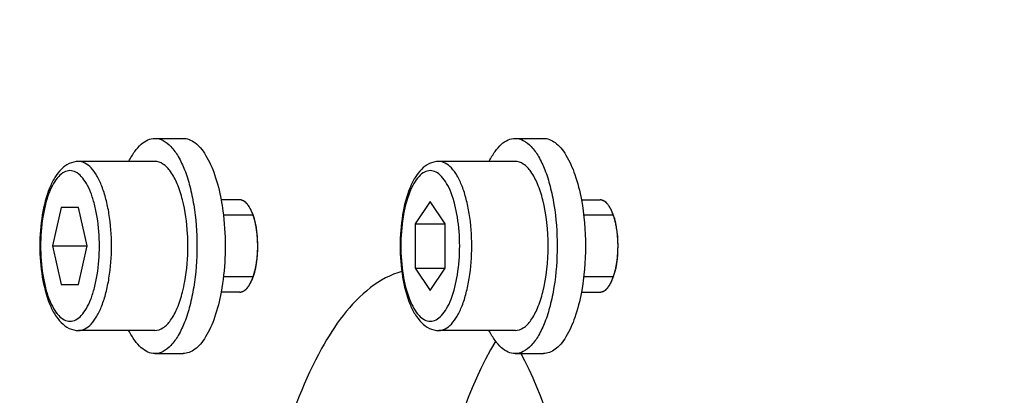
# Model space of a CAD drawing. Header units: millimetres. Extents: x 0 to 9512, y 0 to 6728.
# Tile 52 of 119: x 4856 to 4888, y 1390 to 1402. Entities that reach past the tile are written whole.
import ezdxf

# ---------------------------------------------------------------- set-up
doc = ezdxf.new("R2010")
doc.units = ezdxf.units.MM
doc.header["$LTSCALE"] = 523.16
doc.layers.get('0').update_dxf_attribs({"linetype": 'CONTINUOUS'})
for name, color, linetype in [('304103000034DXF_CONTINUOUS_LINE', 7, 'CONTINUOUS'), ('304105000209DXF_CONTINUOUS_LINE', 7, 'CONTINUOUS'), ('304105000340DXF_CONTINUOUS_LINE', 7, 'CONTINUOUS'), ('501023000072DXF_CONTINUOUS_LINE', 7, 'CONTINUOUS'), ('运动范围_DXF_DIMENSION', 7, 'CONTINUOUS')]:
    doc.layers.add(name, color=color, linetype=linetype)
doc.styles.get("Standard").update_dxf_attribs({"font": 'txt', "width": 0.7})
doc.dimstyles.new('DIMSTYLE_18', dxfattribs={"dimtxt": 80, "dimasz": 48, "dimexe": 1, "dimexo": 0, "dimgap": 5, "dimtad": 0, "dimtih": 1, "dimtoh": 1, "dimdec": 1, "dimdsep": 46, "dimtxsty": 'Standard', "dimblk": '_FILLED', "dimblk1": '_FILLED', "dimblk2": '_FILLED', "dimcen": 0.09, "dimclrt": 5, "dimazin": 2, "dimtp": 0.5, "dimtm": 0.5, "dimtfac": 1, "dimtdec": 65535, "dimtofl": 0, "dimtmove": 0, "dimatfit": 3, "dimldrblk": '_FILLED', "dimfxl": 0, "dimtolj": 1, "dimarcsym": 0})
doc.dimstyles.new('DIMSTYLE_6', dxfattribs={"dimtxt": 80, "dimasz": 48, "dimexe": 1, "dimexo": 0, "dimtad": 1, "dimdec": 1, "dimdsep": 46, "dimtxsty": 'Standard', "dimblk": '_FILLED', "dimblk1": '_FILLED', "dimblk2": '_FILLED', "dimcen": 0.09, "dimclrt": 5, "dimazin": 2, "dimtp": 0.8, "dimtm": 0.8, "dimtfac": 1, "dimtdec": 1, "dimtofl": 0, "dimtmove": 0, "dimatfit": 3, "dimldrblk": '_FILLED', "dimfxl": 0, "dimtolj": 1, "dimarcsym": 0})
doc.dimstyles.new('DIMSTYLE_7', dxfattribs={"dimtxt": 80, "dimasz": 48, "dimexe": 1, "dimexo": 0, "dimtad": 1, "dimdsep": 46, "dimtxsty": 'Standard', "dimblk": '_FILLED', "dimblk1": '_FILLED', "dimblk2": '_FILLED', "dimcen": 0.09, "dimclrt": 5, "dimazin": 2, "dimtp": 2, "dimtm": 2, "dimtfac": 1, "dimtofl": 0, "dimtmove": 0, "dimatfit": 3, "dimldrblk": '_FILLED', "dimfxl": 0, "dimtolj": 1, "dimarcsym": 0})

# ---------------------------------------------------------------- blocks, each defined once
blk = doc.blocks.new('_FILLED')
at = {"color": 0, "linetype": 'ByBlock'}
blk.add_solid([(0, 0), (-1, 0.16667), (-1, -0.16667)], dxfattribs=at)
blk = doc.blocks.new('*D9')
at = {"layer": '运动范围_DXF_DIMENSION', "color": 2, "linetype": 'Continuous', "transparency": 16777216}
for p, q in [((4873.138, 1359.384), (5546.708, 2105.681)), ((5181.992, 1701.586), (4873.138, 1359.384)), ((5181.992, 1701.586), (5181.992, 1701.586))]:
    blk.add_line(p, q, dxfattribs=at)
at = {"layer": '运动范围_DXF_DIMENSION', "color": 2, "linetype": 'Continuous', "transparency": 16777216, "xscale": 48, "yscale": 48, "zscale": 48, "rotation": 227.9308375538}
blk.add_blockref('_FILLED', (5181.992, 1701.586), dxfattribs=at)
blk = doc.blocks.new('*D10')
at = {"layer": '运动范围_DXF_DIMENSION', "color": 2, "linetype": 'Continuous', "transparency": 16777216}
for p, q in [((4873.138, 1359.384), (7149.876, 2121.482)), ((6770.655, 1994.545), (4873.138, 1359.384)), ((6770.655, 1994.545), (6770.655, 1994.545))]:
    blk.add_line(p, q, dxfattribs=at)
at = {"layer": '运动范围_DXF_DIMENSION', "color": 2, "linetype": 'Continuous', "transparency": 16777216, "xscale": 48, "yscale": 48, "zscale": 48, "rotation": 198.507278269}
blk.add_blockref('_FILLED', (6770.655, 1994.545), dxfattribs=at)
blk = doc.blocks.new('*D32')
at = {"layer": '运动范围_DXF_DIMENSION', "color": 2, "linetype": 'Continuous', "transparency": 16777216}
for start, end in [(96.579925, 167), (0, 73.311537)]:
    blk.add_arc((4873.138, 1359.384), 726.699, start, end, dxfattribs=at)
for points in [[(4169.669, 1571.299), (4165.064, 1522.855), (4185.132, 1567.187)], [(5590.256, 1407.094), (5599.836, 1359.384), (5606.247, 1407.622)]]:
    blk.add_solid(points, dxfattribs=at)

msp = doc.modelspace()

# ---------------------------------------------------------------- linework, layer by layer
at = {"color": 2, "linetype": 'Continuous'}
msp.add_circle((4873.138, 1359.384), 460.97, dxfattribs=at)
at = {"layer": '304103000034DXF_CONTINUOUS_LINE', "color": 7, "linetype": 'Continuous'}
msp.add_arc((4873.138, 1359.384), 225, 72.65327, 219.29549, dxfattribs=at)
at = {"layer": '304105000209DXF_CONTINUOUS_LINE', "color": 7, "linetype": 'Continuous'}
for p, q in [((4860.159, 1397.884), (4861.08, 1397.884)), ((4871.881, 1397.884), (4872.802, 1397.884)), ((4860.159, 1390.884), (4861.08, 1390.884)), ((4871.881, 1390.884), (4872.802, 1390.884))]:
    msp.add_line(p, q, dxfattribs=at)
for points, knots in [([(4859.317, 1397.14), (4859.372, 1397.251), (4859.486, 1397.449), (4859.692, 1397.69), (4859.917, 1397.846), (4860.082, 1397.884), (4860.159, 1397.884)], [0, 0, 0, 0, 0.31501, 0.580804, 0.803643, 1, 1, 1, 1]), ([(4860.159, 1397.884), (4860.251, 1397.884), (4860.453, 1397.828), (4860.712, 1397.609), (4860.944, 1397.277), (4861.146, 1396.839), (4861.311, 1396.311), (4861.48, 1395.488), (4861.527, 1394.832), (4861.527, 1394.384)], [0, 0, 0, 0, 0.068765, 0.149936, 0.250064, 0.37055, 0.509752, 0.664245, 1, 1, 1, 1]), ([(4861.08, 1397.884), (4861.145, 1397.884), (4861.283, 1397.858), (4861.475, 1397.747), (4861.656, 1397.571), (4861.896, 1397.233), (4862.139, 1396.665), (4862.264, 1396.163), (4862.315, 1395.885)], [0, 0, 0, 0, 0.078247, 0.164355, 0.263837, 0.379478, 0.660453, 1, 1, 1, 1]), ([(4871.039, 1397.14), (4871.094, 1397.251), (4871.208, 1397.449), (4871.414, 1397.69), (4871.639, 1397.846), (4871.804, 1397.884), (4871.881, 1397.884)], [0, 0, 0, 0, 0.31501, 0.580805, 0.803639, 1, 1, 1, 1]), ([(4871.881, 1397.884), (4871.973, 1397.884), (4872.174, 1397.828), (4872.434, 1397.609), (4872.666, 1397.277), (4872.868, 1396.839), (4873.033, 1396.311), (4873.202, 1395.487), (4873.281, 1394.384), (4873.202, 1393.28), (4873.033, 1392.457), (4872.868, 1391.928), (4872.666, 1391.491), (4872.434, 1391.159), (4872.174, 1390.94), (4871.973, 1390.884), (4871.881, 1390.884)], [0, 0, 0, 0, 0.034383, 0.074968, 0.125032, 0.185275, 0.254876, 0.332122, 0.5, 0.667878, 0.745124, 0.814725, 0.874968, 0.925032, 0.965617, 1, 1, 1, 1]), ([(4872.802, 1397.884), (4872.867, 1397.884), (4873.005, 1397.858), (4873.197, 1397.747), (4873.378, 1397.571), (4873.617, 1397.233), (4873.861, 1396.665), (4873.986, 1396.163), (4874.037, 1395.885)], [0, 0, 0, 0, 0.078247, 0.164355, 0.263837, 0.379478, 0.660452, 1, 1, 1, 1]), ([(4862.315, 1395.885), (4862.337, 1395.766), (4862.416, 1395.269), (4862.448, 1394.766), (4862.448, 1394.384)], [0, 0, 0, 0, 0.240968, 1, 1, 1, 1]), ([(4861.527, 1394.384), (4861.527, 1393.936), (4861.48, 1393.28), (4861.311, 1392.457), (4861.146, 1391.928), (4860.944, 1391.491), (4860.712, 1391.159), (4860.453, 1390.94), (4860.251, 1390.884), (4860.159, 1390.884)], [0, 0, 0, 0, 0.335755, 0.490248, 0.62945, 0.749936, 0.850064, 0.931235, 1, 1, 1, 1]), ([(4862.448, 1394.384), (4862.448, 1394.255), (4862.437, 1393.752), (4862.383, 1393.25), (4862.315, 1392.882)], [0, 0, 0, 0, 0.256705, 1, 1, 1, 1]), ([(4862.315, 1392.882), (4862.264, 1392.605), (4862.139, 1392.103), (4861.896, 1391.535), (4861.656, 1391.197), (4861.475, 1391.021), (4861.283, 1390.91), (4861.145, 1390.884), (4861.08, 1390.884)], [0, 0, 0, 0, 0.339547, 0.620522, 0.736163, 0.835645, 0.921753, 1, 1, 1, 1]), ([(4874.037, 1392.882), (4873.986, 1392.605), (4873.861, 1392.103), (4873.617, 1391.535), (4873.378, 1391.197), (4873.197, 1391.021), (4873.005, 1390.91), (4872.867, 1390.884), (4872.802, 1390.884)], [0, 0, 0, 0, 0.339548, 0.620522, 0.736163, 0.835645, 0.921753, 1, 1, 1, 1]), ([(4860.159, 1390.884), (4860.082, 1390.884), (4859.917, 1390.922), (4859.692, 1391.077), (4859.486, 1391.319), (4859.372, 1391.517), (4859.317, 1391.627)], [0, 0, 0, 0, 0.196357, 0.419196, 0.68499, 1, 1, 1, 1]), ([(4871.881, 1390.884), (4871.804, 1390.884), (4871.639, 1390.922), (4871.414, 1391.077), (4871.208, 1391.319), (4871.094, 1391.517), (4871.039, 1391.627)], [0, 0, 0, 0, 0.196361, 0.419195, 0.68499, 1, 1, 1, 1])]:
    msp.add_open_spline(points, degree=3, knots=knots, dxfattribs=at)
msp.add_open_spline([(4874.037, 1395.885), (4874.129, 1395.391), (4874.21, 1394.384), (4874.129, 1393.376), (4874.037, 1392.882)], degree=3, dxfattribs=at)
at = {"layer": '304105000340DXF_CONTINUOUS_LINE', "color": 7, "linetype": 'Continuous'}
for centre, radius, start, end in [((4862.135, 1394.992), 1.282, 24.938, 27.1406), ((4873.857, 1394.992), 1.282, 24.938, 27.1406), ((4862.135, 1393.775), 1.282, 332.8594, 335.062), ((4862.019, 1393.83), 1.411, 335.049, 336.3131), ((4873.857, 1393.775), 1.282, 332.8594, 335.062), ((4873.741, 1393.83), 1.411, 335.049, 336.3131)]:
    msp.add_arc(centre, radius, start, end, dxfattribs=at)
at = {"layer": '304105000340DXF_CONTINUOUS_LINE', "color": 2, "linetype": 'Continuous'}
for points, knots in [([(4863.17, 1395.742), (4863.16, 1395.752), (4863.146, 1395.768), (4863.127, 1395.788), (4863.112, 1395.801), (4863.097, 1395.815), (4863.081, 1395.826), (4863.066, 1395.836), (4863.05, 1395.848), (4863.034, 1395.854), (4863.018, 1395.862), (4863.003, 1395.869), (4862.986, 1395.873), (4862.971, 1395.879), (4862.949, 1395.881), (4862.932, 1395.883), (4862.921, 1395.884)], [0, 0, 0, 0, 0.125, 0.1875, 0.25, 0.3125, 0.375, 0.4375, 0.5, 0.5625, 0.625, 0.6875, 0.75, 0.8125, 0.875, 1, 1, 1, 1]), ([(4874.892, 1395.742), (4874.882, 1395.752), (4874.868, 1395.768), (4874.849, 1395.788), (4874.834, 1395.801), (4874.819, 1395.815), (4874.803, 1395.826), (4874.788, 1395.836), (4874.772, 1395.848), (4874.756, 1395.854), (4874.74, 1395.862), (4874.725, 1395.869), (4874.708, 1395.873), (4874.693, 1395.879), (4874.671, 1395.881), (4874.654, 1395.883), (4874.643, 1395.884)], [0, 0, 0, 0, 0.125, 0.1875, 0.25, 0.3125, 0.375, 0.4375, 0.5, 0.5625, 0.625, 0.6875, 0.75, 0.8125, 0.875, 1, 1, 1, 1]), ([(4863.281, 1395.568), (4863.277, 1395.576), (4863.269, 1395.592), (4863.257, 1395.612), (4863.248, 1395.629), (4863.239, 1395.643), (4863.229, 1395.66), (4863.214, 1395.683), (4863.194, 1395.711), (4863.18, 1395.73), (4863.17, 1395.742)], [0, 0, 0, 0, 0.125, 0.25, 0.3125, 0.375, 0.5, 0.625, 0.75, 1, 1, 1, 1]), ([(4863.298, 1395.532), (4863.298, 1395.533), (4863.297, 1395.534), (4863.294, 1395.54), (4863.289, 1395.552), (4863.284, 1395.562), (4863.281, 1395.568)], [0, 0, 0, 0, 0.125, 0.25, 0.5, 1, 1, 1, 1]), ([(4863.498, 1394.643), (4863.494, 1394.685), (4863.489, 1394.737), (4863.484, 1394.8), (4863.479, 1394.841), (4863.471, 1394.892), (4863.464, 1394.943), (4863.458, 1394.983), (4863.45, 1395.023), (4863.443, 1395.063), (4863.435, 1395.102), (4863.429, 1395.133), (4863.422, 1395.159), (4863.413, 1395.196), (4863.403, 1395.231), (4863.394, 1395.268), (4863.384, 1395.302), (4863.37, 1395.343), (4863.357, 1395.385), (4863.346, 1395.417), (4863.326, 1395.463), (4863.311, 1395.501), (4863.298, 1395.532)], [0, 0, 0, 0, 0.125, 0.15625, 0.1875, 0.25, 0.3125, 0.34375, 0.375, 0.4375, 0.46875, 0.5, 0.53125, 0.5625, 0.625, 0.65625, 0.6875, 0.75, 0.8125, 0.84375, 0.875, 1, 1, 1, 1]), ([(4875.003, 1395.568), (4874.999, 1395.576), (4874.991, 1395.592), (4874.979, 1395.612), (4874.97, 1395.629), (4874.961, 1395.643), (4874.951, 1395.66), (4874.936, 1395.683), (4874.916, 1395.711), (4874.902, 1395.73), (4874.892, 1395.742)], [0, 0, 0, 0, 0.125, 0.25, 0.3125, 0.375, 0.5, 0.625, 0.75, 1, 1, 1, 1]), ([(4875.02, 1395.532), (4875.02, 1395.533), (4875.019, 1395.534), (4875.016, 1395.54), (4875.011, 1395.552), (4875.006, 1395.562), (4875.003, 1395.568)], [0, 0, 0, 0, 0.125, 0.25, 0.5, 1, 1, 1, 1]), ([(4875.22, 1394.643), (4875.216, 1394.685), (4875.211, 1394.737), (4875.206, 1394.8), (4875.201, 1394.841), (4875.193, 1394.892), (4875.186, 1394.943), (4875.18, 1394.983), (4875.172, 1395.023), (4875.164, 1395.063), (4875.157, 1395.102), (4875.151, 1395.133), (4875.144, 1395.159), (4875.135, 1395.196), (4875.125, 1395.231), (4875.116, 1395.268), (4875.106, 1395.302), (4875.092, 1395.343), (4875.079, 1395.385), (4875.068, 1395.417), (4875.048, 1395.463), (4875.033, 1395.501), (4875.02, 1395.532)], [0, 0, 0, 0, 0.125, 0.15625, 0.1875, 0.25, 0.3125, 0.34375, 0.375, 0.4375, 0.46875, 0.5, 0.53125, 0.5625, 0.625, 0.65625, 0.6875, 0.75, 0.8125, 0.84375, 0.875, 1, 1, 1, 1]), ([(4863.498, 1394.122), (4863.499, 1394.143), (4863.501, 1394.173), (4863.503, 1394.215), (4863.504, 1394.249), (4863.506, 1394.283), (4863.506, 1394.314), (4863.507, 1394.346), (4863.507, 1394.376), (4863.507, 1394.411), (4863.506, 1394.455), (4863.504, 1394.533), (4863.501, 1394.599), (4863.498, 1394.643)], [0, 0, 0, 0, 0.125, 0.1875, 0.25, 0.3125, 0.375, 0.4375, 0.5, 0.5625, 0.625, 0.75, 1, 1, 1, 1]), ([(4875.22, 1394.122), (4875.221, 1394.143), (4875.223, 1394.173), (4875.225, 1394.215), (4875.226, 1394.249), (4875.228, 1394.283), (4875.228, 1394.314), (4875.229, 1394.346), (4875.229, 1394.376), (4875.229, 1394.411), (4875.228, 1394.455), (4875.226, 1394.533), (4875.223, 1394.599), (4875.22, 1394.643)], [0, 0, 0, 0, 0.125, 0.1875, 0.25, 0.3125, 0.375, 0.4375, 0.5, 0.5625, 0.625, 0.75, 1, 1, 1, 1]), ([(4863.297, 1393.233), (4863.303, 1393.248), (4863.316, 1393.278), (4863.331, 1393.315), (4863.343, 1393.344), (4863.354, 1393.376), (4863.368, 1393.417), (4863.38, 1393.455), (4863.388, 1393.479), (4863.393, 1393.497), (4863.402, 1393.53), (4863.411, 1393.567), (4863.421, 1393.604), (4863.429, 1393.632), (4863.434, 1393.661), (4863.441, 1393.699), (4863.449, 1393.738), (4863.457, 1393.776), (4863.463, 1393.816), (4863.47, 1393.867), (4863.478, 1393.917), (4863.483, 1393.959), (4863.487, 1394.003), (4863.492, 1394.057), (4863.496, 1394.1), (4863.498, 1394.122)], [0, 0, 0, 0, 0.0625, 0.125, 0.15625, 0.1875, 0.25, 0.3125, 0.328125, 0.34375, 0.375, 0.4375, 0.46875, 0.5, 0.53125, 0.5625, 0.625, 0.65625, 0.6875, 0.75, 0.8125, 0.84375, 0.875, 0.9375, 1, 1, 1, 1]), ([(4875.019, 1393.233), (4875.025, 1393.248), (4875.037, 1393.278), (4875.053, 1393.315), (4875.065, 1393.344), (4875.076, 1393.376), (4875.09, 1393.417), (4875.102, 1393.455), (4875.11, 1393.479), (4875.115, 1393.497), (4875.124, 1393.53), (4875.133, 1393.567), (4875.143, 1393.604), (4875.15, 1393.632), (4875.156, 1393.661), (4875.163, 1393.699), (4875.171, 1393.738), (4875.179, 1393.776), (4875.185, 1393.816), (4875.192, 1393.867), (4875.2, 1393.917), (4875.205, 1393.959), (4875.209, 1394.003), (4875.214, 1394.057), (4875.218, 1394.1), (4875.22, 1394.122)], [0, 0, 0, 0, 0.0625, 0.125, 0.15625, 0.1875, 0.25, 0.3125, 0.328125, 0.34375, 0.375, 0.4375, 0.46875, 0.5, 0.53125, 0.5625, 0.625, 0.65625, 0.6875, 0.75, 0.8125, 0.84375, 0.875, 0.9375, 1, 1, 1, 1]), ([(4863.281, 1393.2), (4863.281, 1393.2), (4863.282, 1393.202), (4863.284, 1393.206), (4863.286, 1393.211), (4863.289, 1393.217), (4863.29, 1393.218), (4863.293, 1393.224), (4863.295, 1393.23), (4863.297, 1393.233)], [0, 0, 0, 0, 0.125, 0.25, 0.375, 0.5, 0.625, 0.75, 1, 1, 1, 1]), ([(4875.003, 1393.2), (4875.003, 1393.2), (4875.004, 1393.202), (4875.006, 1393.206), (4875.008, 1393.211), (4875.011, 1393.217), (4875.012, 1393.218), (4875.015, 1393.224), (4875.017, 1393.23), (4875.019, 1393.233)], [0, 0, 0, 0, 0.125, 0.25, 0.375, 0.5, 0.625, 0.75, 1, 1, 1, 1]), ([(4862.921, 1392.884), (4862.931, 1392.885), (4862.946, 1392.886), (4862.967, 1392.888), (4862.983, 1392.894), (4862.999, 1392.897), (4863.015, 1392.904), (4863.031, 1392.912), (4863.047, 1392.918), (4863.062, 1392.929), (4863.078, 1392.939), (4863.094, 1392.95), (4863.109, 1392.964), (4863.121, 1392.975), (4863.132, 1392.984), (4863.147, 1393.001), (4863.16, 1393.015), (4863.17, 1393.026)], [0, 0, 0, 0, 0.125, 0.1875, 0.25, 0.3125, 0.375, 0.4375, 0.5, 0.5625, 0.625, 0.6875, 0.75, 0.8125, 0.84375, 0.875, 1, 1, 1, 1]), ([(4863.17, 1393.026), (4863.174, 1393.032), (4863.181, 1393.04), (4863.191, 1393.052), (4863.201, 1393.066), (4863.21, 1393.079), (4863.219, 1393.093), (4863.226, 1393.102), (4863.233, 1393.114), (4863.242, 1393.129), (4863.259, 1393.158), (4863.272, 1393.183), (4863.281, 1393.2)], [0, 0, 0, 0, 0.125, 0.1875, 0.25, 0.375, 0.4375, 0.5, 0.5625, 0.625, 0.75, 1, 1, 1, 1]), ([(4874.643, 1392.884), (4874.653, 1392.885), (4874.668, 1392.886), (4874.689, 1392.888), (4874.705, 1392.894), (4874.721, 1392.897), (4874.737, 1392.904), (4874.753, 1392.912), (4874.769, 1392.918), (4874.784, 1392.929), (4874.8, 1392.939), (4874.816, 1392.95), (4874.831, 1392.964), (4874.843, 1392.975), (4874.854, 1392.984), (4874.869, 1393.001), (4874.882, 1393.015), (4874.892, 1393.026)], [0, 0, 0, 0, 0.125, 0.1875, 0.25, 0.3125, 0.375, 0.4375, 0.5, 0.5625, 0.625, 0.6875, 0.75, 0.8125, 0.84375, 0.875, 1, 1, 1, 1]), ([(4874.892, 1393.026), (4874.896, 1393.032), (4874.903, 1393.04), (4874.913, 1393.052), (4874.923, 1393.066), (4874.932, 1393.079), (4874.941, 1393.093), (4874.947, 1393.102), (4874.955, 1393.114), (4874.964, 1393.129), (4874.981, 1393.158), (4874.994, 1393.183), (4875.003, 1393.2)], [0, 0, 0, 0, 0.125, 0.1875, 0.25, 0.375, 0.4375, 0.5, 0.5625, 0.625, 0.75, 1, 1, 1, 1])]:
    msp.add_open_spline(points, degree=3, knots=knots, dxfattribs=at)
at = {"layer": '304105000340DXF_CONTINUOUS_LINE', "color": 7, "linetype": 'Continuous'}
for points in [[(4863.121, 1395.793), (4863.068, 1395.843), (4862.994, 1395.884), (4862.921, 1395.884)], [(4874.843, 1395.793), (4874.79, 1395.843), (4874.716, 1395.884), (4874.643, 1395.884)], [(4868.2, 1393.556), (4867.83, 1393.456), (4867.481, 1393.263), (4867.178, 1393.029)], [(4862.921, 1392.884), (4863.016, 1392.884), (4863.109, 1392.952), (4863.17, 1393.026)], [(4874.643, 1392.884), (4874.738, 1392.884), (4874.831, 1392.952), (4874.892, 1393.026)]]:
    msp.add_open_spline(points, degree=3, dxfattribs=at)
for points, knots in [([(4863.17, 1395.742), (4863.162, 1395.751), (4863.147, 1395.769), (4863.13, 1395.786), (4863.121, 1395.793)], [0, 0, 0, 0, 0.512042, 1, 1, 1, 1]), ([(4874.892, 1395.742), (4874.884, 1395.751), (4874.868, 1395.769), (4874.852, 1395.786), (4874.843, 1395.793)], [0, 0, 0, 0, 0.512042, 1, 1, 1, 1]), ([(4863.276, 1395.577), (4863.26, 1395.608), (4863.228, 1395.665), (4863.19, 1395.718), (4863.17, 1395.742)], [0, 0, 0, 0, 0.52605, 1, 1, 1, 1]), ([(4863.311, 1393.263), (4863.466, 1393.617), (4863.552, 1394.401), (4863.459, 1395.186), (4863.298, 1395.533)], [0, 0, 0, 0, 0.502716, 1, 1, 1, 1]), ([(4874.998, 1395.577), (4874.982, 1395.608), (4874.95, 1395.665), (4874.912, 1395.718), (4874.892, 1395.742)], [0, 0, 0, 0, 0.52605, 1, 1, 1, 1]), ([(4875.032, 1393.263), (4875.188, 1393.617), (4875.274, 1394.401), (4875.181, 1395.186), (4875.02, 1395.533)], [0, 0, 0, 0, 0.502716, 1, 1, 1, 1]), ([(4863.17, 1393.026), (4863.19, 1393.05), (4863.228, 1393.103), (4863.26, 1393.16), (4863.276, 1393.191)], [0, 0, 0, 0, 0.47395, 1, 1, 1, 1]), ([(4867.178, 1393.029), (4866.506, 1392.512), (4865.321, 1390.84), (4863.636, 1386.289), (4862.912, 1379.384), (4863.636, 1372.479), (4865.321, 1367.927), (4866.506, 1366.255), (4867.178, 1365.738)], [0, 0, 0, 0, 0.087542, 0.20488, 0.5, 0.79512, 0.912458, 1, 1, 1, 1]), ([(4874.892, 1393.026), (4874.912, 1393.05), (4874.95, 1393.103), (4874.982, 1393.16), (4874.998, 1393.191)], [0, 0, 0, 0, 0.47395, 1, 1, 1, 1]), ([(4871.249, 1391.296), (4870.317, 1389.731), (4869.106, 1385.734), (4868.533, 1379.384), (4869.106, 1373.034), (4870.317, 1369.037), (4871.249, 1367.472)], [0, 0, 0, 0, 0.222759, 0.5, 0.777241, 1, 1, 1, 1]), ([(4874.01, 1384.284), (4873.918, 1384.928), (4873.517, 1387.2), (4872.839, 1389.456), (4872.051, 1390.919)], [0, 0, 0, 0, 0.281191, 1, 1, 1, 1])]:
    msp.add_open_spline(points, degree=3, knots=knots, dxfattribs=at)
at = {"layer": '501023000072DXF_CONTINUOUS_LINE', "color": 7, "linetype": 'Continuous'}
for p, q in [((4860.159, 1397.134), (4857.674, 1397.134)), ((4871.881, 1397.134), (4869.396, 1397.134)), ((4862.921, 1395.884), (4862.314, 1395.884)), ((4869.12, 1395.827), (4868.631, 1395.106)), ((4869.608, 1395.106), (4869.12, 1395.827)), ((4874.036, 1395.884), (4874.643, 1395.884)), ((4857.116, 1395.634), (4856.834, 1394.384)), ((4857.68, 1395.634), (4857.116, 1395.634)), ((4857.962, 1394.384), (4857.68, 1395.634)), ((4868.631, 1395.106), (4868.631, 1393.662)), ((4868.631, 1395.106), (4869.608, 1395.106)), ((4869.608, 1393.662), (4869.608, 1395.106)), ((4856.834, 1394.384), (4857.116, 1393.134)), ((4856.834, 1394.384), (4857.962, 1394.384)), ((4857.68, 1393.134), (4857.962, 1394.384)), ((4868.631, 1393.662), (4869.12, 1392.94)), ((4868.631, 1393.662), (4869.608, 1393.662)), ((4869.12, 1392.94), (4869.608, 1393.662)), ((4857.116, 1393.134), (4857.68, 1393.134)), ((4862.921, 1392.884), (4862.314, 1392.884)), ((4874.036, 1392.884), (4874.643, 1392.884)), ((4860.159, 1391.634), (4857.674, 1391.634)), ((4871.881, 1391.634), (4869.396, 1391.634))]:
    msp.add_line(p, q, dxfattribs=at)
at = {"layer": '501023000072DXF_CONTINUOUS_LINE', "color": 2, "linetype": 'Continuous'}
for p, q in [((4863.347, 1395.384), (4862.39, 1395.384)), ((4875.069, 1395.384), (4874.112, 1395.384)), ((4863.347, 1393.384), (4862.39, 1393.384)), ((4875.069, 1393.384), (4874.112, 1393.384))]:
    msp.add_line(p, q, dxfattribs=at)
at = {"layer": '501023000072DXF_CONTINUOUS_LINE', "color": 7, "linetype": 'Continuous'}
for points, knots in [([(4857.674, 1397.134), (4857.57, 1397.134), (4857.358, 1397.082), (4857.095, 1396.882), (4856.886, 1396.6), (4856.651, 1396.111), (4856.465, 1395.361), (4856.417, 1394.723), (4856.417, 1394.384)], [0, 0, 0, 0, 0.095538, 0.192771, 0.297382, 0.414525, 0.689127, 1, 1, 1, 1]), ([(4861.06, 1395.886), (4861.014, 1396.063), (4860.914, 1396.382), (4860.705, 1396.783), (4860.461, 1397.056), (4860.252, 1397.134), (4860.159, 1397.134)], [0, 0, 0, 0, 0.336685, 0.614151, 0.829601, 1, 1, 1, 1]), ([(4869.396, 1397.134), (4869.292, 1397.134), (4869.08, 1397.082), (4868.817, 1396.882), (4868.608, 1396.6), (4868.373, 1396.111), (4868.187, 1395.361), (4868.113, 1394.384), (4868.187, 1393.407), (4868.373, 1392.657), (4868.608, 1392.168), (4868.817, 1391.886), (4869.08, 1391.686), (4869.292, 1391.634), (4869.396, 1391.634)], [0, 0, 0, 0, 0.047769, 0.096387, 0.148692, 0.207265, 0.344567, 0.500006, 0.655444, 0.792743, 0.851313, 0.903616, 0.952229, 1, 1, 1, 1]), ([(4872.781, 1395.888), (4872.736, 1396.064), (4872.635, 1396.383), (4872.427, 1396.784), (4872.183, 1397.057), (4871.974, 1397.134), (4871.881, 1397.134)], [0, 0, 0, 0, 0.336654, 0.61409, 0.829545, 1, 1, 1, 1]), ([(4861.234, 1394.384), (4861.234, 1394.516), (4861.22, 1395.02), (4861.152, 1395.525), (4861.06, 1395.886)], [0, 0, 0, 0, 0.261542, 1, 1, 1, 1]), ([(4856.417, 1394.384), (4856.417, 1394.045), (4856.465, 1393.407), (4856.651, 1392.657), (4856.886, 1392.168), (4857.095, 1391.886), (4857.358, 1391.686), (4857.57, 1391.634), (4857.674, 1391.634)], [0, 0, 0, 0, 0.310875, 0.585478, 0.70262, 0.80723, 0.90446, 1, 1, 1, 1]), ([(4861.06, 1392.882), (4861.089, 1392.997), (4861.194, 1393.491), (4861.234, 1393.998), (4861.234, 1394.384)], [0, 0, 0, 0, 0.234611, 1, 1, 1, 1]), ([(4860.159, 1391.634), (4860.252, 1391.634), (4860.461, 1391.711), (4860.705, 1391.985), (4860.914, 1392.386), (4861.014, 1392.705), (4861.06, 1392.882)], [0, 0, 0, 0, 0.170399, 0.385849, 0.663315, 1, 1, 1, 1]), ([(4871.881, 1391.634), (4871.974, 1391.634), (4872.183, 1391.711), (4872.427, 1391.984), (4872.635, 1392.385), (4872.736, 1392.703), (4872.781, 1392.88)], [0, 0, 0, 0, 0.170455, 0.38591, 0.663346, 1, 1, 1, 1])]:
    msp.add_open_spline(points, degree=3, knots=knots, dxfattribs=at)
at = {"layer": '501023000072DXF_CONTINUOUS_LINE', "color": 9, "linetype": 'Continuous'}
for points, knots in [([(4858.749, 1394.384), (4858.749, 1394.736), (4858.711, 1395.251), (4858.579, 1395.898), (4858.449, 1396.313), (4858.291, 1396.657), (4858.109, 1396.918), (4857.904, 1397.09), (4857.746, 1397.134), (4857.674, 1397.134)], [0, 0, 0, 0, 0.335691, 0.490154, 0.629337, 0.749828, 0.84999, 0.931201, 1, 1, 1, 1]), ([(4869.396, 1391.634), (4869.468, 1391.634), (4869.626, 1391.678), (4869.83, 1391.85), (4870.013, 1392.111), (4870.171, 1392.454), (4870.301, 1392.869), (4870.433, 1393.516), (4870.496, 1394.384), (4870.433, 1395.251), (4870.301, 1395.898), (4870.171, 1396.313), (4870.013, 1396.657), (4869.83, 1396.918), (4869.626, 1397.09), (4869.468, 1397.134), (4869.396, 1397.134)], [0, 0, 0, 0, 0.034376, 0.07495, 0.124997, 0.185217, 0.254803, 0.332055, 0.499999, 0.667944, 0.745197, 0.814783, 0.875003, 0.92505, 0.965624, 1, 1, 1, 1]), ([(4858.355, 1394.384), (4858.355, 1394.697), (4858.322, 1395.156), (4858.204, 1395.733), (4858.089, 1396.102), (4857.948, 1396.409), (4857.785, 1396.641), (4857.603, 1396.795), (4857.398, 1396.852), (4857.193, 1396.795), (4857.011, 1396.641), (4856.848, 1396.409), (4856.707, 1396.102), (4856.592, 1395.733), (4856.474, 1395.156), (4856.441, 1394.697), (4856.441, 1394.384)], [0, 0, 0, 0, 0.167846, 0.245077, 0.314668, 0.374914, 0.424995, 0.4656, 0.5, 0.534399, 0.575005, 0.625086, 0.685332, 0.754923, 0.832155, 1, 1, 1, 1]), ([(4869.12, 1396.834), (4869.056, 1396.834), (4868.915, 1396.795), (4868.733, 1396.642), (4868.571, 1396.409), (4868.369, 1395.972), (4868.206, 1395.285), (4868.14, 1394.384), (4868.206, 1393.482), (4868.369, 1392.796), (4868.571, 1392.359), (4868.733, 1392.126), (4868.915, 1391.973), (4869.056, 1391.934), (4869.12, 1391.934)], [0, 0, 0, 0, 0.03439, 0.07498, 0.125047, 0.185291, 0.331988, 0.499999, 0.668011, 0.814709, 0.874953, 0.92502, 0.96561, 1, 1, 1, 1]), ([(4869.12, 1391.934), (4869.184, 1391.934), (4869.325, 1391.973), (4869.507, 1392.126), (4869.669, 1392.359), (4869.87, 1392.796), (4870.034, 1393.482), (4870.1, 1394.384), (4870.034, 1395.285), (4869.87, 1395.972), (4869.669, 1396.409), (4869.507, 1396.642), (4869.325, 1396.795), (4869.184, 1396.834), (4869.12, 1396.834)], [0, 0, 0, 0, 0.03439, 0.07498, 0.125047, 0.185291, 0.331988, 0.499999, 0.668011, 0.814709, 0.874953, 0.92502, 0.96561, 1, 1, 1, 1]), ([(4856.441, 1394.384), (4856.441, 1394.07), (4856.474, 1393.611), (4856.592, 1393.035), (4856.707, 1392.665), (4856.848, 1392.359), (4857.011, 1392.126), (4857.193, 1391.973), (4857.398, 1391.916), (4857.603, 1391.973), (4857.785, 1392.126), (4857.948, 1392.359), (4858.089, 1392.665), (4858.204, 1393.035), (4858.322, 1393.611), (4858.355, 1394.07), (4858.355, 1394.384)], [0, 0, 0, 0, 0.167846, 0.245077, 0.314668, 0.374914, 0.424995, 0.4656, 0.5, 0.534399, 0.575005, 0.625086, 0.685332, 0.754923, 0.832155, 1, 1, 1, 1]), ([(4857.674, 1391.634), (4857.746, 1391.634), (4857.904, 1391.678), (4858.109, 1391.85), (4858.291, 1392.111), (4858.449, 1392.455), (4858.579, 1392.87), (4858.711, 1393.517), (4858.749, 1394.032), (4858.749, 1394.384)], [0, 0, 0, 0, 0.068799, 0.15001, 0.250173, 0.370664, 0.509847, 0.664309, 1, 1, 1, 1])]:
    msp.add_open_spline(points, degree=3, knots=knots, dxfattribs=at)
at = {"layer": '501023000072DXF_CONTINUOUS_LINE', "color": 7, "linetype": 'Continuous'}
msp.add_open_spline([(4872.781, 1392.88), (4872.906, 1393.369), (4873.006, 1394.384), (4872.906, 1395.399), (4872.781, 1395.888)], degree=3, dxfattribs=at)

# ---------------------------------------------------------------- dimensions: what is measured, and where the dimension line sits
at = {"layer": '运动范围_DXF_DIMENSION', "color": 2, "linetype": 'Continuous'}
for mpoint, dimstyle, picture, middle in [((6770.655, 1994.545), 'DIMSTYLE_7', '*D10', (6878.008, 2051.57)), ((5181.992, 1701.586), 'DIMSTYLE_6', '*D9', (5381.779, 1952.794))]:
    dim = msp.add_radius_dim(center=(4873.138, 1359.384), mpoint=mpoint, text='R<>', dimstyle=dimstyle, override={"dimpost": '<>'}, dxfattribs=at)
    dim.commit()
    dim.dimension.update_dxf_attribs({"geometry": picture, "text_midpoint": middle, "dimtype": 164})
dim = msp.add_angular_dim_2l(base=(4955.4023, 2081.4111), line1=((5592.5693, 1359.3839), (5599.8363, 1359.3839)), line2=((4172.1451, 1521.2208), (4165.0644, 1522.8555)), dimstyle='DIMSTYLE_18', dxfattribs=at)
dim.commit()
dim.dimension.update_dxf_attribs({"geometry": '*D32', "text_midpoint": (4829.866, 2043.3719), "dimtype": 162})

doc.saveas('drawing.dxf')
